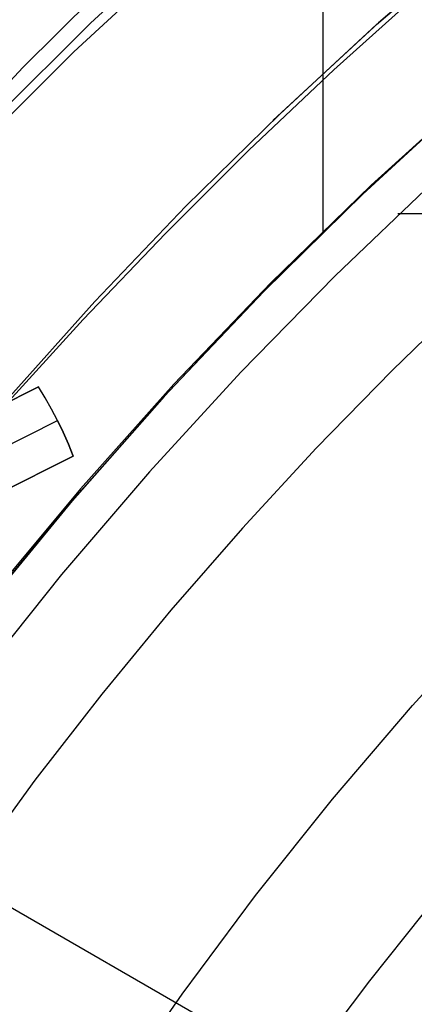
# Model space of a CAD drawing. Header units: millimetres. Extents: x 6239 to 7218, y -13987 to -13139.
# Tile 96 of 256: x 6688.17 to 6693.27, y -13430.07 to -13417.34. Entities that reach past the tile are written whole.
import ezdxf

# ---------------------------------------------------------------- set-up
doc = ezdxf.new("R2010")
doc.units = ezdxf.units.MM
doc.layers.add('color', color=7, linetype='Continuous')

msp = doc.modelspace()

# ---------------------------------------------------------------- linework, layer by layer
at = {"color": 7, "true_color": 0xffffff}
for p, q in [((6692.086, -13396.489, 88.1), (6692.086, -13420.091, 88.1)), ((6689.083, -13417.383, 70.327), (6690.406, -13416.156, 70.725)), ((6694.215, -13416.166, 65.596), (6692.807, -13417.379, 65.596)), ((6692.782, -13417.402, 65.998), (6694.07, -13416.288, 66.369)), ((6692.782, -13417.402, 65.998), (6694.07, -13416.288, 66.369)), ((6688.869, -13417.755, 72.185), (6690.192, -13416.527, 72.583)), ((6688.869, -13417.755, 72.185), (6690.192, -13416.527, 72.583)), ((6689.488, -13416.683, 66.826), (6688.209, -13417.955, 66.424)), ((6689.488, -13416.683, 66.826), (6688.209, -13417.955, 66.424)), ((6693.346, -13416.984, 64.091), (6692.23, -13417.987, 64.091)), ((6693.346, -13416.984, 64.091), (6692.23, -13417.987, 64.091)), ((6687.805, -13418.655, 69.925), (6689.083, -13417.383, 70.327)), ((6692.807, -13417.379, 65.596), (6691.442, -13418.64, 65.596)), ((6691.53, -13418.557, 65.622), (6692.782, -13417.402, 65.998)), ((6691.53, -13418.557, 65.622), (6692.782, -13417.402, 65.998)), ((6687.591, -13419.027, 71.783), (6688.869, -13417.755, 72.185)), ((6687.591, -13419.027, 71.783), (6688.869, -13417.755, 72.185)), ((6688.209, -13417.955, 66.424), (6686.977, -13419.271, 66.018)), ((6688.209, -13417.955, 66.424), (6686.977, -13419.271, 66.018)), ((6692.23, -13417.987, 64.091), (6691.132, -13419.026, 64.091)), ((6692.23, -13417.987, 64.091), (6691.132, -13419.026, 64.091)), ((6694.058, -13418.258, 73.696), (6692.714, -13419.477, 73.297)), ((6694.058, -13418.258, 73.696), (6692.714, -13419.477, 73.297)), ((6693.872, -13418.427, 77.6), (6692.55, -13419.644, 77.6)), ((6692.611, -13419.585, 88.1), (6693.936, -13418.37, 88.1)), ((6692.611, -13419.585, 88.1), (6693.936, -13418.37, 88.1)), ((6690.316, -13419.75, 65.244), (6691.53, -13418.557, 65.622)), ((6690.316, -13419.75, 65.244), (6691.53, -13418.557, 65.622)), ((6691.132, -13419.026, 64.091), (6690.051, -13420.102, 64.091)), ((6691.132, -13419.026, 64.091), (6690.051, -13420.102, 64.091)), ((6692.714, -13419.477, 73.297), (6691.414, -13420.741, 72.894)), ((6692.714, -13419.477, 73.297), (6691.414, -13420.741, 72.894)), ((6693.511, -13419.442, 62.1), (6692.247, -13420.647, 62.1)), ((6693.511, -13419.442, 62.1), (6692.247, -13420.647, 62.1)), ((6691.329, -13420.846, 88.1), (6692.611, -13419.585, 88.1)), ((6691.329, -13420.846, 88.1), (6692.611, -13419.585, 88.1)), ((6689.14, -13420.981, 64.862), (6690.316, -13419.75, 65.244)), ((6689.14, -13420.981, 64.862), (6690.316, -13419.75, 65.244)), ((6692.55, -13419.644, 77.6), (6691.27, -13420.905, 77.6)), ((6693.056, -13419.843, 62.1), (6700.112, -13419.843, 62.1)), ((6690.051, -13420.102, 64.091), (6688.987, -13421.215, 64.091)), ((6690.051, -13420.102, 64.091), (6688.987, -13421.215, 64.091)), ((6691.414, -13420.741, 72.894), (6690.159, -13422.05, 72.488)), ((6691.414, -13420.741, 72.894), (6690.159, -13422.05, 72.488)), ((6692.247, -13420.647, 62.1), (6691.025, -13421.894, 62.1)), ((6692.247, -13420.647, 62.1), (6691.025, -13421.894, 62.1)), ((6690.09, -13422.15, 88.1), (6691.329, -13420.846, 88.1)), ((6690.09, -13422.15, 88.1), (6691.329, -13420.846, 88.1)), ((6693.996, -13420.892, 103.064), (6692.984, -13421.871, 103.064)), ((6693.996, -13420.892, 103.064), (6692.984, -13421.871, 103.064)), ((6688.006, -13422.248, 64.478), (6689.14, -13420.981, 64.862)), ((6688.006, -13422.248, 64.478), (6689.14, -13420.981, 64.862)), ((6691.27, -13420.905, 77.6), (6690.035, -13422.211, 77.6)), ((6688.987, -13421.215, 64.091), (6687.941, -13422.364, 64.091)), ((6688.987, -13421.215, 64.091), (6687.941, -13422.364, 64.091)), ((6691.025, -13421.894, 62.1), (6689.845, -13423.182, 62.1)), ((6691.025, -13421.894, 62.1), (6689.845, -13423.182, 62.1)), ((6692.984, -13421.871, 103.064), (6692.001, -13422.878, 103.064)), ((6692.984, -13421.871, 103.064), (6692.001, -13422.878, 103.064)), ((6688.898, -13423.496, 88.1), (6690.09, -13422.15, 88.1)), ((6688.898, -13423.496, 88.1), (6690.09, -13422.15, 88.1)), ((6690.159, -13422.05, 72.488), (6688.952, -13423.401, 72.078)), ((6690.159, -13422.05, 72.488), (6688.952, -13423.401, 72.078)), ((6690.035, -13422.211, 77.6), (6688.845, -13423.558, 77.6)), ((6692.001, -13422.878, 103.064), (6691.047, -13423.912, 103.064)), ((6692.001, -13422.878, 103.064), (6691.047, -13423.912, 103.064)), ((6689.845, -13423.182, 62.1), (6688.709, -13424.509, 62.1)), ((6689.845, -13423.182, 62.1), (6688.709, -13424.509, 62.1)), ((6688.952, -13423.401, 72.078), (6687.794, -13424.794, 71.666)), ((6688.952, -13423.401, 72.078), (6687.794, -13424.794, 71.666)), ((6688.845, -13423.558, 77.6), (6687.703, -13424.945, 77.6)), ((6687.753, -13424.882, 88.1), (6688.898, -13423.496, 88.1)), ((6687.753, -13424.882, 88.1), (6688.898, -13423.496, 88.1)), ((6691.047, -13423.912, 103.064), (6690.122, -13424.972, 103.064)), ((6691.047, -13423.912, 103.064), (6690.122, -13424.972, 103.064)), ((6688.709, -13424.509, 62.1), (6687.619, -13425.873, 62.1)), ((6688.709, -13424.509, 62.1), (6687.619, -13425.873, 62.1)), ((6690.122, -13424.972, 103.064), (6689.228, -13426.059, 103.064)), ((6690.122, -13424.972, 103.064), (6689.228, -13426.059, 103.064)), ((6693.246, -13426.202, 62.1), (6694.321, -13425.027, 62.1)), ((6693.246, -13426.202, 62.1), (6694.321, -13425.027, 62.1)), ((6689.228, -13426.059, 103.064), (6688.365, -13427.17, 103.064)), ((6689.228, -13426.059, 103.064), (6688.365, -13427.17, 103.064)), ((6692.211, -13427.413, 62.1), (6693.246, -13426.202, 62.1)), ((6692.211, -13427.413, 62.1), (6693.246, -13426.202, 62.1)), ((6684.693, -13426.871, 63.171), (6704.754, -13438.453, 63.171)), ((6688.365, -13427.17, 103.064), (6687.534, -13428.307, 103.064)), ((6688.365, -13427.17, 103.064), (6687.534, -13428.307, 103.064)), ((6691.218, -13428.658, 62.1), (6692.211, -13427.413, 62.1)), ((6691.218, -13428.658, 62.1), (6692.211, -13427.413, 62.1)), ((6690.267, -13429.936, 62.1), (6691.218, -13428.658, 62.1)), ((6690.267, -13429.936, 62.1), (6691.218, -13428.658, 62.1)), ((6692.694, -13429.764, 60.689), (6693.389, -13428.894, 60.689)), ((6692.694, -13429.764, 60.689), (6693.389, -13428.894, 60.689)), ((6692.02, -13430.652, 60.689), (6692.694, -13429.764, 60.689)), ((6692.02, -13430.652, 60.689), (6692.694, -13429.764, 60.689)), ((6689.361, -13431.246, 62.1), (6690.267, -13429.936, 62.1)), ((6689.361, -13431.246, 62.1), (6690.267, -13429.936, 62.1))]:
    msp.add_line(p, q, dxfattribs=at)
at = {"layer": 'color', "color": 254, "true_color": 0xcad1ee}
for p, q in [((6686.153, -13423.216, 22.37), (6688.411, -13422.085, 26.7)), ((6688.411, -13422.085, 28.2), (6686.153, -13423.216, 28.2)), ((6686.153, -13423.216, 22.37), (6688.411, -13422.085, 26.7)), ((6688.411, -13422.085, 28.2), (6686.153, -13423.216, 28.2)), ((6688.498, -13422.227, 26.7), (6688.411, -13422.085, 26.7)), ((6688.411, -13422.085, 26.7), (6688.411, -13422.085, 28.2)), ((6688.498, -13422.227, 26.7), (6688.411, -13422.085, 26.7)), ((6688.498, -13422.227, 28.2), (6688.411, -13422.085, 28.2)), ((6688.498, -13422.227, 27.45), (6688.411, -13422.085, 27.45)), ((6688.411, -13422.085, 26.7), (6688.411, -13422.085, 28.2)), ((6688.498, -13422.227, 28.2), (6688.411, -13422.085, 28.2)), ((6688.58, -13422.372, 26.7), (6688.498, -13422.227, 26.7)), ((6688.58, -13422.372, 26.7), (6688.498, -13422.227, 26.7)), ((6688.58, -13422.372, 28.2), (6688.498, -13422.227, 28.2)), ((6688.58, -13422.372, 27.45), (6688.498, -13422.227, 27.45)), ((6688.58, -13422.372, 28.2), (6688.498, -13422.227, 28.2)), ((6688.657, -13422.52, 26.7), (6688.58, -13422.372, 26.7)), ((6688.657, -13422.52, 26.7), (6688.58, -13422.372, 26.7)), ((6688.657, -13422.52, 28.2), (6688.58, -13422.372, 28.2)), ((6688.657, -13422.52, 27.45), (6688.58, -13422.372, 27.45)), ((6688.657, -13422.52, 28.2), (6688.58, -13422.372, 28.2)), ((6686.422, -13423.64, 22.37), (6688.657, -13422.52, 26.7)), ((6686.422, -13423.64, 22.37), (6688.657, -13422.52, 26.7)), ((6688.657, -13422.52, 26.7), (6688.657, -13422.52, 28.2)), ((6688.657, -13422.52, 28.2), (6688.73, -13422.671, 28.2)), ((6688.73, -13422.671, 26.7), (6688.657, -13422.52, 26.7)), ((6688.73, -13422.671, 26.7), (6688.657, -13422.52, 26.7)), ((6688.657, -13422.52, 26.7), (6688.657, -13422.52, 28.2)), ((6688.657, -13422.52, 28.2), (6688.73, -13422.671, 28.2)), ((6688.73, -13422.671, 27.45), (6688.657, -13422.52, 27.45)), ((6688.73, -13422.671, 28.2), (6688.797, -13422.824, 28.2)), ((6688.797, -13422.824, 26.7), (6688.73, -13422.671, 26.7)), ((6688.797, -13422.824, 26.7), (6688.73, -13422.671, 26.7)), ((6688.73, -13422.671, 28.2), (6688.797, -13422.824, 28.2)), ((6688.797, -13422.824, 27.45), (6688.73, -13422.671, 27.45)), ((6688.797, -13422.824, 28.2), (6688.859, -13422.979, 28.2)), ((6688.859, -13422.979, 26.7), (6688.797, -13422.824, 26.7)), ((6688.859, -13422.979, 26.7), (6688.797, -13422.824, 26.7)), ((6688.797, -13422.824, 28.2), (6688.859, -13422.979, 28.2)), ((6688.859, -13422.979, 27.45), (6688.797, -13422.824, 27.45)), ((6686.601, -13424.11, 28.2), (6688.859, -13422.979, 28.2)), ((6688.859, -13422.979, 26.7), (6686.601, -13424.11, 22.37)), ((6686.601, -13424.11, 28.2), (6688.859, -13422.979, 28.2)), ((6688.859, -13422.979, 26.7), (6686.601, -13424.11, 22.37)), ((6688.859, -13422.979, 28.2), (6688.859, -13422.979, 26.7)), ((6688.859, -13422.979, 28.2), (6688.859, -13422.979, 26.7))]:
    msp.add_line(p, q, dxfattribs=at)

doc.saveas('drawing.dxf')
